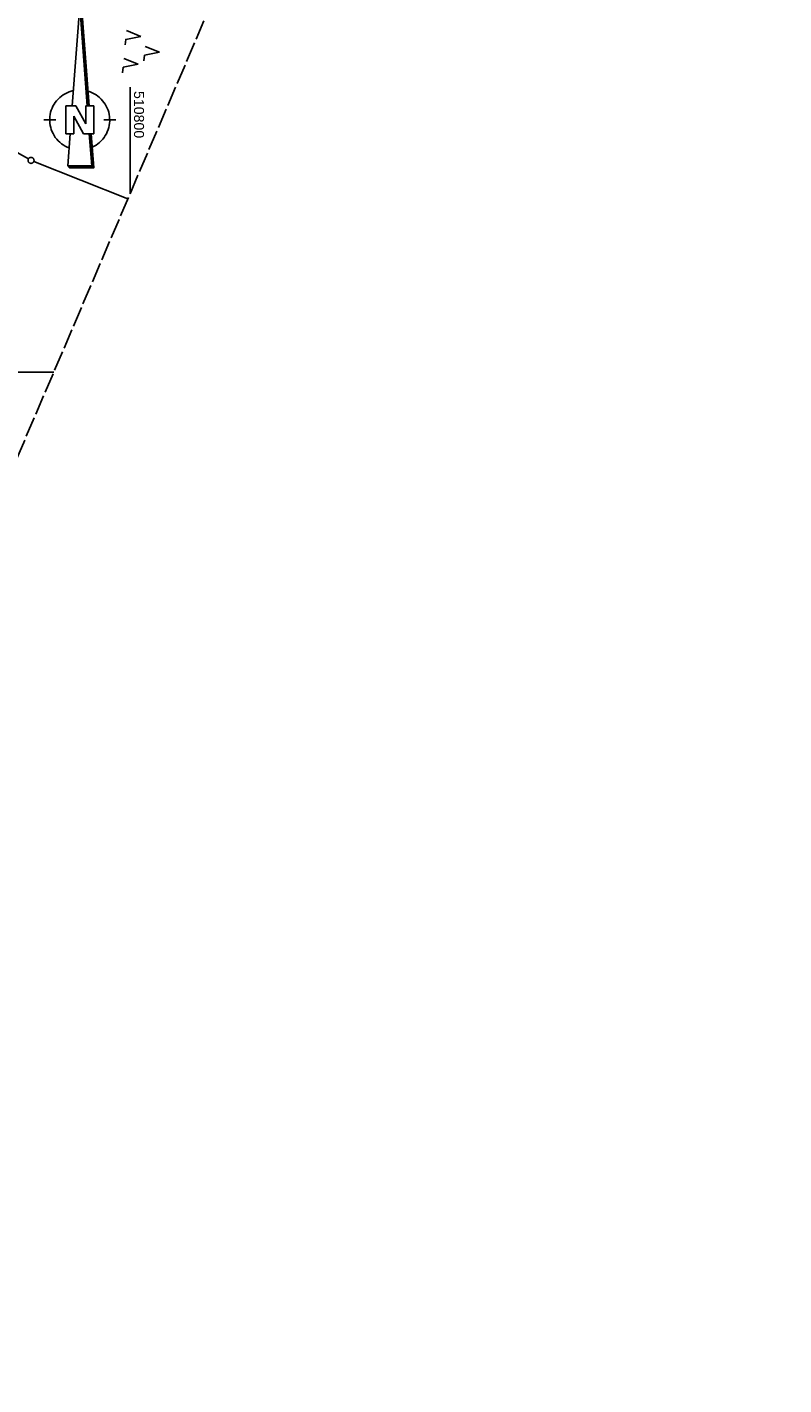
# Model space of a CAD drawing. Extents: x 510409 to 510963, y 461447 to 462240.
# Tile 7 of 25: x 510774 to 510963, y 461447 to 461786. Entities that reach past the tile are written whole.
import ezdxf

# ---------------------------------------------------------------- set-up
doc = ezdxf.new("R2010")
doc.units = 0
doc.header["$LTSCALE"] = 10
doc.header["$MEASUREMENT"] = 0
doc.linetypes.add('LT00', pattern=[0])
doc.linetypes.add('LT14', pattern=[0.6, 0.5, -0.1])
doc.layers.get('0').update_dxf_attribs({"linetype": 'LT00'})
doc.layers.add('-BLATT_107-RAND', color=7, linetype='LT14', plot=False)
for name, color, linetype in [('1401', 7, 'Continuous'), ('DFK_GZPKT', 250, 'LT00'), ('DFK_KATASTER', 250, 'LT00'), ('DFK_NUTZUNG', 250, 'LT00'), ('V107_RASTER', 250, 'LT00')]:
    doc.layers.add(name, color=color, linetype=linetype)
doc.styles.get("Standard").update_dxf_attribs({"font": 'ARIAL.TTF'})

# ---------------------------------------------------------------- blocks, each defined once
blk = doc.blocks.new('SYMB7010')
at = {"color": 0, "linetype": 'ByBlock'}
for points in [[(-0.031408, 0.499213), (-0.093728, 0.49134), (-0.15457, 0.475719), (-0.212975, 0.452595), (-0.268021, 0.422333), (-0.31884, 0.385411), (-0.36463, 0.342411), (-0.40467, 0.29401), (-0.438329, 0.240973), (-0.465074, 0.184136), (-0.484486, 0.124395), (-0.496256, 0.062692), (-0.5002, 0)], [(-0.5002, 0), (-0.496256, -0.062692), (-0.484486, -0.124395), (-0.465075, -0.184136), (-0.438329, -0.240973), (-0.404671, -0.29401), (-0.36463, -0.342411), (-0.31884, -0.385411), (-0.268021, -0.422333), (-0.212975, -0.452595), (-0.154571, -0.475719), (-0.093728, -0.49134), (-0.031408, -0.499213), (0.031408, -0.499213)], [(0.5002, 0), (0.496256, 0.062692), (0.484485, 0.124395), (0.465074, 0.184136), (0.438329, 0.240973), (0.40467, 0.29401), (0.36463, 0.342411), (0.31884, 0.385411), (0.268021, 0.422333), (0.212975, 0.452595), (0.15457, 0.475719), (0.093728, 0.49134), (0.031408, 0.499213), (-0.031408, 0.499213)], [(0.031408, -0.499213), (0.093728, -0.491341), (0.15457, -0.475719), (0.212975, -0.452595), (0.268021, -0.422333), (0.31884, -0.385411), (0.36463, -0.342411), (0.404671, -0.294011), (0.438329, -0.240974), (0.465075, -0.184136), (0.484486, -0.124395), (0.496256, -0.062692), (0.500201, 0)]]:
    blk.add_lwpolyline(points, dxfattribs=at)
blk = doc.blocks.new('SYMB1401')
at = {"layer": '1401'}
for p, q in [((-2.1, -28.35), (0, 0)), ((0, 0), (2.15, -28.35)), ((1.65, -28.35), (-0.25, -3.35)), ((1.7, -28.35), (-0.22, -3.01)), ((1.75, -28.35), (-0.2, -2.68)), ((1.8, -28.35), (-0.17, -2.34)), ((1.85, -28.35), (-0.15, -2.01)), ((1.9, -28.35), (-0.12, -1.68)), ((1.95, -28.35), (-0.1, -1.34)), ((2, -28.35), (-0.07, -1.01)), ((2.05, -28.35), (-0.05, -0.67)), ((2.1, -28.35), (-0.02, -0.34)), ((-3.75, -35.35), (-3.75, -28.35)), ((-3.75, -28.35), (-1.2, -28.35)), ((1.25, -32.8), (-1.2, -28.35)), ((1.25, -32.8), (1.25, -28.35)), ((3.25, -28.35), (1.25, -28.35)), ((3.25, -28.35), (3.25, -35.35)), ((-9.25, -31.85), (-6.25, -31.85)), ((0.7, -35.35), (-1.75, -30.9)), ((-1.75, -30.9), (-1.75, -35.35)), ((5.75, -31.85), (8.75, -31.85)), ((-1.75, -35.35), (-3.75, -35.35)), ((-2.65, -35.35), (-3.25, -43.35)), ((3.25, -35.35), (0.7, -35.35)), ((2.75, -43.35), (2.15, -35.35)), ((2.8, -43.4), (2.2, -35.35)), ((3.3, -43.85), (2.65, -35.35)), ((-3.25, -43.35), (2.75, -43.35)), ((-3.2, -43.4), (2.8, -43.4))]:
    blk.add_line(p, q, dxfattribs=at)
for points in [[(-7.74, -32.11), (-7.75, -31.56), (-7.7, -31.01), (-7.62, -30.47), (-7.51, -29.93), (-7.35, -29.4), (-7.15, -28.89), (-6.92, -28.39), (-6.65, -27.91), (-6.34, -27.45), (-6.01, -27.02), (-5.64, -26.61), (-5.24, -26.23), (-4.82, -25.88), (-4.37, -25.56), (-3.9, -25.28), (-3.41, -25.03), (-2.9, -24.81), (-2.38, -24.64), (-1.85, -24.5)], [(1.85, -24.65), (2.37, -24.82), (2.88, -25.03), (3.37, -25.28), (3.85, -25.57), (4.3, -25.88), (4.72, -26.23), (5.12, -26.61), (5.49, -27.02), (5.83, -27.45), (6.13, -27.91), (6.41, -28.39), (6.64, -28.89), (6.84, -29.4), (7, -29.93), (7.12, -30.47), (7.2, -31.01), (7.24, -31.56), (7.25, -32.11)], [(-2.9, -38.85), (-3.41, -38.64), (-3.9, -38.39), (-4.37, -38.1), (-4.81, -37.78), (-5.24, -37.43), (-5.64, -37.05), (-6, -36.64), (-6.34, -36.21), (-6.64, -35.75), (-6.91, -35.27), (-7.15, -34.78), (-7.35, -34.26), (-7.5, -33.74), (-7.62, -33.2), (-7.7, -32.66), (-7.74, -32.11)], [(7.25, -32.11), (7.21, -32.66), (7.13, -33.21), (7.01, -33.74), (6.85, -34.27), (6.65, -34.78), (6.42, -35.28), (6.15, -35.76), (5.84, -36.22), (5.5, -36.66), (5.13, -37.07), (4.74, -37.45), (4.31, -37.8), (3.86, -38.12), (3.39, -38.4), (2.9, -38.65)], [(-3.15, -43.45), (2.85, -43.45), (2.25, -35.35)], [(-3.1, -43.5), (2.9, -43.5), (2.3, -35.35)], [(-3.05, -43.55), (2.95, -43.55), (2.35, -35.35)], [(-3, -43.6), (3, -43.6), (2.4, -35.35)], [(-2.95, -43.65), (3.05, -43.65), (2.45, -35.35)], [(-2.9, -43.7), (3.1, -43.7), (2.5, -35.35)], [(-2.85, -43.75), (3.15, -43.75), (2.55, -35.35)], [(-2.8, -43.8), (3.2, -43.8), (2.6, -35.35)], [(-2.78, -43.82), (3.25, -43.82), (2.62, -35.35)], [(-3.25, -43.35), (-2.75, -43.85), (3.3, -43.85)]]:
    blk.add_lwpolyline(points, dxfattribs=at)
blk = doc.blocks.new('SYMB7221')
at = {"color": 0, "linetype": 'ByBlock'}
for p, q in [((0, 0.435), (-0.11, 0.065)), ((0.11, 0.065), (0, 0.435)), ((0.25, 0.065), (0.11, 0.065)), ((-0.35, -0.065), (-0.46, -0.435)), ((0.35, -0.065), (0.24, -0.435))]:
    blk.add_line(p, q, dxfattribs=at)
for points in [[(-0.1, -0.435), (-0.24, -0.435), (-0.35, -0.065)], [(0.6, -0.435), (0.46, -0.435), (0.35, -0.065)]]:
    blk.add_lwpolyline(points, dxfattribs=at)

msp = doc.modelspace()

# ---------------------------------------------------------------- linework, layer by layer
at = {"layer": '-BLATT_107-RAND'}
msp.add_lwpolyline([(510699.53, 462239.95), (510408.79, 461559.46), (510672.71, 461446.7), (510963.45, 462127.19), (510699.53, 462239.95)], dxfattribs=at)
at = {"layer": 'DFK_KATASTER'}
for p, q in [((510760.46, 461761.27), (510774.6, 461753.35)), ((510775.95, 461752.7), (510799.46, 461743.36))]:
    msp.add_line(p, q, dxfattribs=at)
at = {"layer": 'V107_RASTER'}
for p, q in [((510800, 461744.63), (510800, 461771.32)), ((510762.43, 461700), (510780.93, 461700))]:
    msp.add_line(p, q, dxfattribs=at)

# ---------------------------------------------------------------- block references
at = {"layer": '1401'}
msp.add_blockref('SYMB1401', (510787.66, 461794.93), dxfattribs=at)
at = {"layer": 'DFK_GZPKT', "xscale": 1.500000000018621, "yscale": 1.5, "zscale": 1.5, "rotation": 264.7377099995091}
msp.add_blockref('SYMB7010', (510775.25, 461752.98), dxfattribs=at)
at = {"layer": 'DFK_NUTZUNG', "xscale": 10.00000000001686, "yscale": 10, "zscale": 10, "rotation": 264.7377100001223}
msp.add_blockref('SYMB7221', (510803.04, 461780.45), dxfattribs=at)

# ---------------------------------------------------------------- texts
at = {"layer": 'V107_RASTER', "width": 1.014}
msp.add_text(' 510800', height=2.5, rotation=-89.9997, dxfattribs=at).set_placement((510801, 461771.32))

doc.saveas('drawing.dxf')
